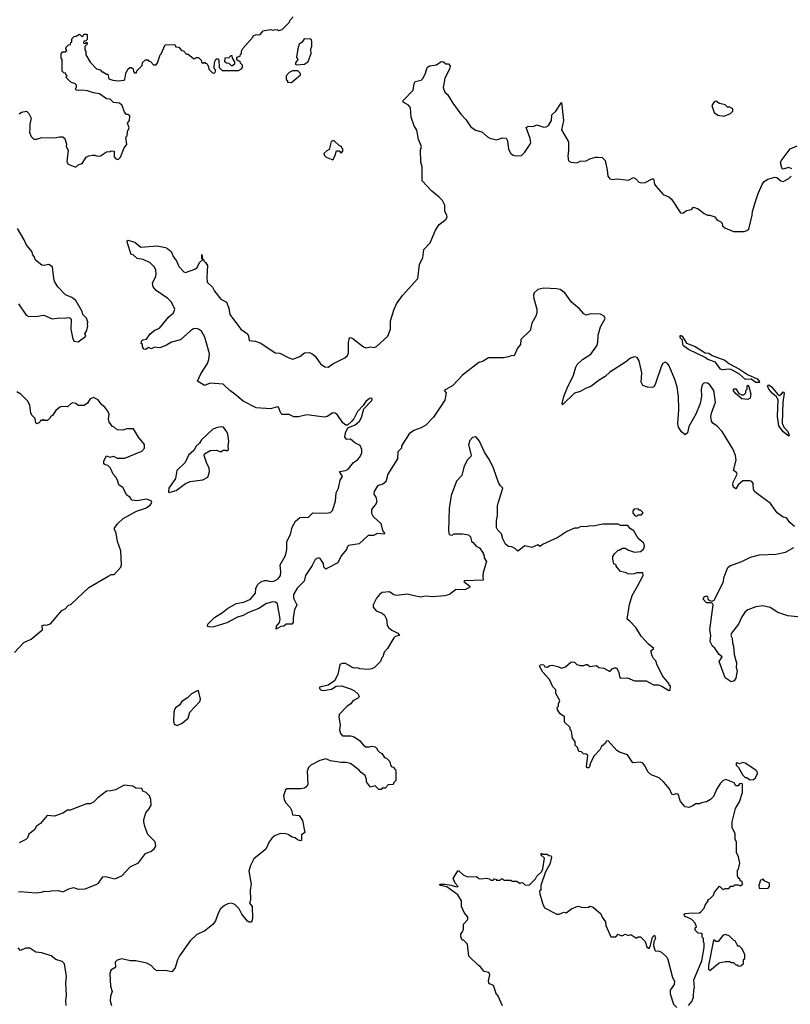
# Model space of a CAD drawing. Extents: x 2323203 to 2567568, y 883585 to 1022917.
# Tile 249 of 256: x 2525738 to 2532277, y 1005176 to 1013532. Entities that reach past the tile are written whole.
import ezdxf

# ---------------------------------------------------------------- set-up
doc = ezdxf.new("R2010")
doc.units = 0

msp = doc.modelspace()

# ---------------------------------------------------------------- linework, layer by layer
at = {"layer": '0CON10XD'}
for points in [[(2526095, 1013250), (2526101.7, 1013258.3), (2526125, 1013260), (2526138.3, 1013271.7), (2526130, 1013285), (2526131.7, 1013298.3), (2526151.7, 1013318.3), (2526168.3, 1013321.7), (2526171.7, 1013338.3), (2526180, 1013345), (2526181.7, 1013368.3), (2526201.7, 1013388.3), (2526218.3, 1013391.7), (2526245, 1013410), (2526261.7, 1013391.7), (2526275, 1013390), (2526281.7, 1013408.3), (2526305, 1013410), (2526310, 1013405), (2526310, 1013365), (2526298.3, 1013351.7), (2526281.7, 1013348.3), (2526280, 1013335), (2526285, 1013330), (2526298.3, 1013331.7), (2526305, 1013340), (2526310, 1013335), (2526310, 1013325), (2526290, 1013305), (2526290, 1013275), (2526298.3, 1013261.7), (2526300, 1013235), (2526335, 1013170), (2526390, 1013115), (2526420, 1013105), (2526435, 1013090), (2526445, 1013090), (2526475, 1013070), (2526485, 1013070), (2526495, 1013030), (2526528.3, 1013018.3), (2526575, 1013013.8), (2526621.7, 1013018.3), (2526630, 1013025), (2526637.5, 1013075), (2526657, 1013113), (2526673, 1013127), (2526687, 1013127), (2526700, 1013115), (2526703, 1013093), (2526711.7, 1013081.7), (2526728.3, 1013081.7), (2526731.7, 1013098.3), (2526778.3, 1013141.7), (2526781.7, 1013168.3), (2526805, 1013190), (2526825, 1013190), (2526831.7, 1013181.7), (2526848.3, 1013178.3), (2526875, 1013150), (2526895, 1013150), (2526907.5, 1013165), (2526930, 1013235), (2526938.3, 1013241.7), (2526971.7, 1013318.3), (2527055, 1013320), (2527061.7, 1013301.7), (2527088.3, 1013298.3), (2527111.7, 1013271.7), (2527128.3, 1013268.3), (2527155, 1013240), (2527168.3, 1013238.3), (2527211.7, 1013201.7), (2527225, 1013200), (2527235, 1013210), (2527255, 1013210), (2527278.3, 1013188.3), (2527281.7, 1013171.7), (2527291.7, 1013161.7), (2527305, 1013170), (2527311.7, 1013161.7), (2527325, 1013160), (2527340, 1013135), (2527341.7, 1013111.7), (2527375, 1013080), (2527385, 1013077.5), (2527396.4, 1013083.6), (2527400, 1013095), (2527400, 1013105), (2527388.3, 1013118.3), (2527387.5, 1013135), (2527393, 1013177), (2527405, 1013200), (2527418.3, 1013198.3), (2527428.3, 1013188.3), (2527430, 1013125), (2527455, 1013100), (2527595, 1013100), (2527620, 1013115), (2527630, 1013125), (2527630, 1013145), (2527611.7, 1013161.7), (2527608.3, 1013178.3), (2527591.7, 1013181.7), (2527581.7, 1013191.7), (2527580, 1013215), (2527608.3, 1013221.7), (2527611.7, 1013238.3), (2527620, 1013245), (2527620, 1013265), (2527633, 1013287), (2527720, 1013385), (2527720, 1013395), (2527745, 1013407.5), (2527755, 1013402.5), (2527780, 1013405), (2527803.6, 1013436.4), (2527815, 1013440), (2527865, 1013447.5), (2527885, 1013442.5), (2527905, 1013450), (2527927, 1013447), (2527935, 1013440), (2527965, 1013450), (2528028.3, 1013511.7), (2528030, 1013525), (2528060, 1013555)], [(2528085, 1013147.5), (2528155, 1013154), (2528185, 1013177.5), (2528212.5, 1013245), (2528207.5, 1013285), (2528217.5, 1013305), (2528217.5, 1013345), (2528215, 1013360), (2528205, 1013367.5), (2528151.7, 1013368.3), (2528135, 1013340), (2528110, 1013325), (2528097.5, 1013285), (2528087.5, 1013215), (2528097.5, 1013195), (2528077.5, 1013165), (2528077.5, 1013155), (2528085, 1013147.5)], [(2525735, 1012733.3), (2525754.1, 1012745.9), (2525796.7, 1012756.7), (2525816.1, 1012736.1), (2525836.7, 1012695), (2525823.3, 1012645), (2525823.3, 1012615), (2525821.2, 1012575), (2525835, 1012540), (2525858.3, 1012518.3), (2525881.7, 1012518.3), (2525925, 1012533.3), (2526035, 1012528.8), (2526075, 1012538.8), (2526105, 1012536.7), (2526122.5, 1012525), (2526136.4, 1012476.4), (2526134, 1012455), (2526150, 1012425), (2526137.5, 1012325), (2526150, 1012305), (2526205, 1012282.5), (2526217, 1012283), (2526235, 1012300), (2526269.3, 1012310.7), (2526302.5, 1012365), (2526325, 1012377.5), (2526355, 1012382.5), (2526375, 1012382.5), (2526395, 1012373.3), (2526425, 1012377.5), (2526475, 1012410), (2526505, 1012412.5), (2526515, 1012420), (2526540, 1012415), (2526539.3, 1012369.3), (2526555, 1012350), (2526575, 1012346.7), (2526593.8, 1012365), (2526623.8, 1012445), (2526647, 1012473), (2526640, 1012535), (2526650, 1012545), (2526651.7, 1012581.7), (2526667.5, 1012615), (2526652.5, 1012655), (2526670, 1012675), (2526672.5, 1012715), (2526655, 1012727.5), (2526645, 1012727.5), (2526627, 1012747), (2526606.7, 1012805), (2526585, 1012823.8), (2526535, 1012830), (2526505, 1012856.7), (2526475, 1012860), (2526415, 1012903.8), (2526365, 1012911.9), (2526315, 1012929.2), (2526265, 1012933.8), (2526235, 1012930), (2526220, 1012935), (2526210, 1012945), (2526220, 1012955), (2526220, 1012975), (2526205, 1012990), (2526175, 1013000), (2526141.7, 1013031.7), (2526130, 1013045), (2526140, 1013055), (2526131.7, 1013061.7), (2526128.3, 1013078.3), (2526111.7, 1013081.7), (2526100, 1013095), (2526100, 1013195), (2526090, 1013205), (2526090, 1013245), (2526095, 1013250)], [(2527545, 1013140), (2527535, 1013140), (2527515, 1013160), (2527491.7, 1013161.7), (2527480, 1013175), (2527481.7, 1013208.3), (2527515, 1013210), (2527531.7, 1013228.3), (2527538.3, 1013228.3), (2527540, 1013205), (2527560, 1013175), (2527560, 1013155), (2527545, 1013140)], [(2531298.3, 1010478.3), (2531249.3, 1010595), (2531235, 1010615.4), (2531214.7, 1010625.3), (2531195.7, 1010615), (2531183.6, 1010595), (2531131.4, 1010435), (2531118.8, 1010415), (2531105, 1010410), (2531065, 1010413.1), (2531026.5, 1010426.5), (2531010, 1010455), (2531016.8, 1010535), (2530995, 1010636.7), (2530978, 1010665), (2530955, 1010671.9), (2530920.5, 1010659.5), (2530878.6, 1010625), (2530745, 1010541.5), (2530705, 1010502.7), (2530656, 1010474), (2530585, 1010419.4), (2530544.6, 1010405.4), (2530495, 1010375.8), (2530445, 1010361.2), (2530345, 1010262.5), (2530340, 1010275), (2530354.6, 1010335), (2530384.8, 1010405.2), (2530436.9, 1010515), (2530455.6, 1010584.4), (2530467.5, 1010605), (2530512.4, 1010647.6), (2530585, 1010693.1), (2530634.2, 1010765), (2530643.5, 1010795), (2530645.3, 1010855), (2530665.7, 1010924.3), (2530705.8, 1010995), (2530697, 1011017), (2530665, 1011034), (2530585, 1011036.9), (2530545, 1011025.7), (2530524.3, 1011034.3), (2530487, 1011077), (2530420, 1011135), (2530363.3, 1011215), (2530325, 1011241.2), (2530291.7, 1011248.3), (2530185, 1011253.3), (2530135, 1011243.3), (2530102.5, 1011215), (2530096.7, 1011195), (2530100, 1011165), (2530126.4, 1011076.4), (2530127, 1011043), (2530117.5, 1011015), (2530083, 1010957), (2530070, 1010895), (2529991.7, 1010818.3), (2529986.7, 1010776.7), (2529963.3, 1010745), (2529935, 1010680), (2529915, 1010682.5), (2529885, 1010670), (2529845, 1010663.3), (2529717, 1010663), (2529670, 1010635), (2529635, 1010623.3), (2529494.1, 1010515.9), (2529413, 1010427), (2529340, 1010385), (2529356.7, 1010365), (2529345.9, 1010304.1), (2529250.7, 1010159.3), (2529185, 1010091.1), (2529145, 1010068.9), (2529083.7, 1010046.3), (2529043.6, 1010016.4), (2528977.5, 1009915), (2528977.5, 1009895), (2528946.1, 1009863.9), (2528944.2, 1009805), (2528861.2, 1009675), (2528845, 1009610), (2528820.7, 1009589.3), (2528773.8, 1009575), (2528745, 1009527.5), (2528742.5, 1009505), (2528760.3, 1009480.3), (2528768.6, 1009445), (2528764.2, 1009425), (2528722.5, 1009375), (2528722.9, 1009342.9), (2528738.8, 1009315), (2528801.2, 1009255), (2528817.5, 1009197.5), (2528832.5, 1009175), (2528830, 1009165), (2528775, 1009172.5), (2528740, 1009155), (2528696.1, 1009153.9), (2528620, 1009085), (2528529.3, 1009070.7), (2528519.3, 1009060.7), (2528510, 1009035), (2528465, 1008982.5), (2528437, 1008923), (2528345, 1008873.3), (2528335, 1008870), (2528320, 1008885), (2528315, 1008917.5), (2528288.8, 1008958.8), (2528275, 1008965.8), (2528245, 1008952), (2528221.1, 1008898.9), (2528163.6, 1008815), (2528152.5, 1008767.5), (2528092.9, 1008707.1), (2528062.7, 1008655), (2528061.8, 1008621.8), (2528090, 1008565), (2528070.6, 1008525), (2528058.3, 1008458.3), (2528057.5, 1008415), (2528047.3, 1008402.7), (2527998.3, 1008401.7), (2527980, 1008385), (2527955, 1008382.5), (2527915, 1008360), (2527916.7, 1008385), (2527942.5, 1008415), (2527948.8, 1008445), (2527925.5, 1008575.5), (2527909.2, 1008589.2), (2527885, 1008591.5), (2527833, 1008577), (2527766.2, 1008533.8), (2527679.3, 1008500.7), (2527635, 1008474.4), (2527585, 1008461.4), (2527495, 1008414.5), (2527385, 1008380.8), (2527355, 1008376.2), (2527331.2, 1008381.2), (2527335, 1008402.5), (2527392.3, 1008457.7), (2527459.7, 1008500.3), (2527502, 1008535), (2527575, 1008576.9), (2527640.9, 1008589.1), (2527695.4, 1008614.6), (2527738, 1008665), (2527741.2, 1008705), (2527755, 1008736), (2527785, 1008760), (2527815, 1008773.8), (2527836.4, 1008773.6), (2527865, 1008763.1), (2527895, 1008765.8), (2527932.4, 1008787.6), (2527950.8, 1008815), (2527954.5, 1008845), (2527948.9, 1008905), (2527993.8, 1008986.2), (2528005.5, 1009035), (2528005.8, 1009104.2), (2528035.9, 1009164.1), (2528050, 1009225), (2528078.8, 1009275), (2528115, 1009306.2), (2528189.6, 1009310.5), (2528225, 1009346.2), (2528335, 1009342.9), (2528375, 1009350.6), (2528392.9, 1009367.1), (2528416.9, 1009445), (2528423.2, 1009516.8), (2528442.9, 1009555), (2528458.8, 1009625), (2528476.7, 1009655), (2528451.7, 1009698.3), (2528504, 1009706), (2528525, 1009716.7), (2528570, 1009775), (2528605, 1009796.7), (2528625, 1009818), (2528641.4, 1009855), (2528640.6, 1009885), (2528627.9, 1009917.9), (2528581.7, 1009941.7), (2528545, 1009972.5), (2528515, 1009970), (2528498.3, 1009988.3), (2528503.3, 1010026.7), (2528521.7, 1010068.3), (2528585, 1010094), (2528621.2, 1010125), (2528638, 1010155), (2528659.3, 1010230.7), (2528725, 1010300), (2528730, 1010315), (2528725, 1010320), (2528705, 1010317.5), (2528675, 1010292.5), (2528653.3, 1010256.7), (2528604.2, 1010205.8), (2528574.1, 1010145.9), (2528555, 1010122.5), (2528518.3, 1010091.7), (2528505, 1010090), (2528481.2, 1010111.2), (2528432.7, 1010182.7), (2528415, 1010194), (2528395, 1010195.8), (2528346.1, 1010163.9), (2528325, 1010158.5), (2528175, 1010177.3), (2528105, 1010161.1), (2528065, 1010160.8), (2528025, 1010180), (2527965, 1010181.2), (2527953.2, 1010193.2), (2527935, 1010242.5), (2527926, 1010246), (2527865, 1010230.8), (2527745, 1010239.2), (2527634.5, 1010294.5), (2527563.6, 1010353.6), (2527520.8, 1010385), (2527465, 1010440), (2527355, 1010447.5), (2527305, 1010427.5), (2527247.5, 1010465), (2527275, 1010526.2), (2527331.5, 1010615), (2527343, 1010647), (2527347.9, 1010695), (2527308.7, 1010838.7), (2527279.7, 1010889.7), (2527255, 1010906.7), (2527235, 1010911.8), (2527212.7, 1010907.3), (2527187.3, 1010892.7), (2527103.7, 1010816.3), (2527025.6, 1010794.4), (2526985, 1010770), (2526935, 1010750), (2526915, 1010746.2), (2526885, 1010753.3), (2526855, 1010740), (2526835, 1010750), (2526807, 1010733), (2526790, 1010735), (2526790, 1010745), (2526780, 1010755), (2526780, 1010775), (2526770, 1010785), (2526775, 1010810), (2526783.6, 1010816.4), (2526815, 1010820), (2526845, 1010866.7), (2526885, 1010896.2), (2526923.3, 1010915), (2527005, 1011009.2), (2527043.8, 1011045), (2527053.8, 1011075), (2527026, 1011135), (2526995.4, 1011165.4), (2526895, 1011234.3), (2526870.8, 1011265), (2526866.2, 1011295), (2526894, 1011355), (2526897.1, 1011375), (2526894.3, 1011405), (2526881.7, 1011431.7), (2526845, 1011469.2), (2526785, 1011498), (2526736.4, 1011506.4), (2526700, 1011535), (2526685, 1011540), (2526652.5, 1011635), (2526650, 1011655), (2526655, 1011660), (2526715, 1011642.5), (2526765, 1011602.5), (2526905, 1011613.8), (2526975, 1011597.5), (2526995, 1011587.1), (2527022.9, 1011565), (2527041.7, 1011521.7), (2527069.2, 1011485), (2527088.3, 1011438.3), (2527132.3, 1011392.3), (2527145, 1011386.2), (2527225, 1011413.8), (2527245, 1011430), (2527265, 1011472.5), (2527290, 1011495), (2527282.5, 1011505), (2527285, 1011540), (2527290, 1011500), (2527300, 1011495), (2527300, 1011485), (2527315, 1011472.5), (2527331.2, 1011445), (2527326.2, 1011345), (2527330, 1011305), (2527375, 1011262), (2527391.2, 1011228.8), (2527445, 1011160), (2527493.3, 1011135), (2527514, 1011085), (2527520.3, 1011030.3), (2527615.6, 1010905.6), (2527670, 1010865), (2527680, 1010845), (2527685, 1010810), (2527735, 1010804), (2527785, 1010785.6), (2527905, 1010703.8), (2527945, 1010703.1), (2528015, 1010664), (2528055, 1010652), (2528115, 1010673.8), (2528154.3, 1010705.7), (2528195, 1010708), (2528218.3, 1010698.3), (2528245, 1010676.2), (2528291.2, 1010611.2), (2528327.3, 1010587.3), (2528355, 1010582.5), (2528395, 1010612.2), (2528497.4, 1010662.6), (2528518.9, 1010681.1), (2528528.9, 1010705), (2528527, 1010793), (2528537.7, 1010832.3), (2528545, 1010836.2), (2528565, 1010827.5), (2528654, 1010755), (2528675, 1010747.8), (2528715, 1010756.7), (2528745, 1010750.6), (2528765, 1010757.1), (2528861.2, 1010845), (2528883.8, 1010905), (2528884.2, 1010975), (2528914.5, 1011075.6), (2528935, 1011120), (2528985, 1011190), (2529117.5, 1011335), (2529130, 1011455), (2529158, 1011515), (2529168.3, 1011581.7), (2529220.7, 1011639.3), (2529266.7, 1011745), (2529298.8, 1011795), (2529353.3, 1011835), (2529366.7, 1011855), (2529363.6, 1011873.6), (2529346.2, 1011905), (2529345, 1011957.5), (2529325, 1011996.2), (2529298.8, 1012025), (2529235, 1012076), (2529153, 1012163), (2529153, 1012283), (2529143, 1012323), (2529140, 1012425), (2529146.4, 1012456.4), (2529123.3, 1012515), (2529106.7, 1012595), (2529085, 1012630), (2529060, 1012705), (2529054.2, 1012785), (2529036.4, 1012806.4), (2528992.3, 1012832.3), (2528991.2, 1012845), (2529077, 1012933), (2529085, 1012990), (2529094.1, 1013005.9), (2529145, 1013020), (2529162.5, 1013035), (2529182.5, 1013077.5), (2529195, 1013127.5), (2529215, 1013140), (2529275, 1013148.8), (2529315, 1013176.7), (2529333.6, 1013173.6), (2529355, 1013157.5), (2529375.9, 1013155.9), (2529390.7, 1013140.7), (2529385, 1013112.5), (2529346.2, 1013035), (2529331.2, 1012955), (2529345, 1012917.5), (2529366.8, 1012896.8), (2529414.1, 1012824.1), (2529481.4, 1012731.4), (2529524.2, 1012685), (2529562.9, 1012625), (2529605, 1012594.4), (2529659.7, 1012579.7), (2529707.6, 1012537.6), (2529727.8, 1012527.8), (2529785, 1012513.3), (2529835, 1012528.8), (2529865, 1012526.7), (2529876.2, 1012505), (2529886.4, 1012433.6), (2529905.8, 1012395.8), (2529925, 1012381.2), (2529945, 1012376), (2529995, 1012378), (2530025, 1012406.7), (2530070.8, 1012475), (2530075, 1012490), (2530070, 1012525), (2530035, 1012617.5), (2530051.7, 1012628.3), (2530093.6, 1012626.4), (2530125, 1012638.8), (2530185, 1012620), (2530205, 1012622.9), (2530225, 1012634.3), (2530249.2, 1012675), (2530254, 1012725), (2530288.6, 1012755), (2530335, 1012830), (2530351.1, 1012675), (2530336.4, 1012596.4), (2530394.2, 1012494.2), (2530396, 1012425), (2530388, 1012375), (2530394, 1012335), (2530415, 1012321.9), (2530465, 1012315.8), (2530495, 1012330), (2530545, 1012334), (2530575, 1012351.2), (2530623.9, 1012366.1), (2530643.9, 1012366.1), (2530681.2, 1012361.2), (2530705.6, 1012335.6), (2530724.2, 1012255), (2530728.1, 1012205), (2530745, 1012180), (2530764.6, 1012174.5), (2530805, 1012180.5), (2530905, 1012171.2), (2530945, 1012192.5), (2530965, 1012182.5), (2530991.7, 1012151.7), (2531015, 1012147.5), (2531045, 1012150), (2531105, 1012181.2), (2531115, 1012180), (2531124, 1012135), (2531138.8, 1012115), (2531197.7, 1012047.7), (2531245, 1012028.8), (2531268.3, 1012008.3), (2531345, 1011893.3), (2531365, 1011890), (2531395, 1011911.2), (2531439.6, 1011920.5), (2531455, 1011940), (2531495, 1011927.5), (2531545, 1011887.5), (2531575, 1011872.5), (2531595, 1011872.5), (2531635, 1011860), (2531655, 1011830), (2531685, 1011820), (2531700, 1011805), (2531701.7, 1011781.7), (2531720, 1011765), (2531795, 1011735.7), (2531885, 1011735.6), (2531908.5, 1011741.5), (2531924.4, 1011755), (2531954.2, 1011874.2), (2531955.7, 1011905), (2531985, 1011998.8)], [(2528045, 1013000), (2528120, 1013065), (2528120, 1013075), (2528105, 1013092.5), (2528095, 1013097.5), (2528053, 1013097), (2528025, 1013082.5), (2528000, 1013055), (2528000, 1013025), (2528010, 1013015), (2528011.7, 1013001.7), (2528045, 1013000)], [(2531715, 1012712.5), (2531770, 1012735), (2531790, 1012755), (2531790, 1012775), (2531765, 1012790), (2531745, 1012790), (2531725, 1012810), (2531675, 1012820), (2531645, 1012840), (2531630, 1012835), (2531610, 1012805), (2531630, 1012745), (2531663, 1012723), (2531715, 1012712.5)], [(2528395, 1012342.5), (2528412.5, 1012375), (2528425, 1012420), (2528448.3, 1012418.3), (2528465, 1012400), (2528480, 1012415), (2528480, 1012435), (2528471.7, 1012441.7), (2528470, 1012455), (2528451.7, 1012461.7), (2528405, 1012507.5), (2528381.7, 1012498.3), (2528365, 1012430), (2528345, 1012420), (2528320, 1012395), (2528325, 1012380), (2528340, 1012365), (2528395, 1012342.5)], [(2532290.6, 1012265), (2532265, 1012278.2), (2532214.6, 1012264.5), (2532204.3, 1012275), (2532194.1, 1012315.9), (2532198.8, 1012335), (2532274.2, 1012435), (2532335, 1012460.8)], [(2531985, 1011998.8), (2532002.8, 1012057.2), (2532036.6, 1012133.4), (2532055, 1012160), (2532085, 1012178.8), (2532145, 1012196.2), (2532163.6, 1012193.6), (2532195, 1012163.3), (2532215, 1012160), (2532265, 1012183.8), (2532284, 1012205)], [(2525729.2, 1011119.2), (2525794.3, 1011025), (2525808.8, 1011015), (2525875, 1011013.1), (2525943.9, 1011023.9), (2526015, 1010994.4), (2526075, 1011002.9), (2526115, 1010998), (2526155, 1011004), (2526168.8, 1010998.8), (2526176, 1010985), (2526170.9, 1010905), (2526186.7, 1010835), (2526197.5, 1010805), (2526235, 1010796.7), (2526300, 1010845), (2526290, 1010865), (2526307, 1010893), (2526317.5, 1010935), (2526312.5, 1010945), (2526317.5, 1010965), (2526305, 1011000), (2526275, 1011030), (2526267.5, 1011055), (2526215, 1011150), (2526180, 1011175), (2526127, 1011197), (2526062.5, 1011265), (2526035, 1011310), (2526027.5, 1011335), (2526017.5, 1011435), (2525985, 1011453.3), (2525945, 1011446.7), (2525925, 1011450), (2525871.7, 1011491.7), (2525862.5, 1011522.5), (2525850, 1011535), (2525842.5, 1011565), (2525792.5, 1011625), (2525776.7, 1011665), (2525720.7, 1011760.7)], [(2532015, 1010453.5), (2531985, 1010453.8), (2531945, 1010480.8), (2531897.5, 1010477.5), (2531845, 1010523.8), (2531775, 1010564.2), (2531755, 1010567.1), (2531705, 1010560), (2531685, 1010566.7), (2531643.3, 1010625), (2531577.1, 1010647.1), (2531555, 1010666.2), (2531413.6, 1010733.6), (2531370, 1010765), (2531364.5, 1010774.4), (2531362.5, 1010812.5), (2531342.3, 1010832.3), (2531341.4, 1010848.6), (2531345, 1010853.3), (2531359.2, 1010845), (2531396.8, 1010786.8), (2531468.6, 1010758.6), (2531555, 1010706), (2531585, 1010700.8), (2531615, 1010682.9), (2531721.3, 1010641.3), (2531755, 1010614.2), (2531846.5, 1010566.5), (2531912.2, 1010522.2), (2531995, 1010485.3), (2532013.3, 1010465), (2532015, 1010453.5)], [(2532311.1, 1009231.1), (2532273.7, 1009263.6), (2532245, 1009303.1), (2532215, 1009310), (2532165, 1009345.7), (2532108.5, 1009425), (2531976.4, 1009525), (2531963.6, 1009545), (2531962, 1009595), (2531951.7, 1009611.7), (2531935, 1009618.8), (2531875, 1009619.2), (2531835.3, 1009584.7), (2531815, 1009550), (2531795.7, 1009565), (2531790.5, 1009585), (2531793.2, 1009606.8), (2531826.7, 1009675), (2531820, 1009690), (2531794.4, 1009705), (2531816.2, 1009795), (2531812.9, 1009832.9), (2531790.8, 1009885), (2531698, 1010038), (2531655, 1010082.9), (2531619.1, 1010109.1), (2531609.2, 1010125), (2531602.9, 1010165), (2531607, 1010193), (2531641.2, 1010285), (2531628, 1010385), (2531595, 1010432), (2531575, 1010447.5), (2531545, 1010449.2), (2531527.9, 1010432.1), (2531521.1, 1010395), (2531523.3, 1010335), (2531512.7, 1010275), (2531474.5, 1010185), (2531415, 1010080), (2531405.6, 1010025), (2531385, 1010010), (2531353, 1010033), (2531329.1, 1010075), (2531321.4, 1010101.5), (2531330, 1010225), (2531328.9, 1010335), (2531317.6, 1010415), (2531298.3, 1010478.3)], [(2525695, 1008162.5), (2525773.9, 1008246.1), (2525835.8, 1008274.2), (2525907.5, 1008335), (2525932.5, 1008355), (2525930, 1008390), (2525945, 1008396.7), (2525966.4, 1008393.6), (2526000, 1008405), (2526095, 1008517.5), (2526125, 1008532.5), (2526150.7, 1008559.3), (2526175, 1008572.5), (2526325, 1008712.5), (2526495, 1008812.5), (2526515, 1008822.5), (2526540, 1008825), (2526596.7, 1008885), (2526603.3, 1008905), (2526597.5, 1009025), (2526567.5, 1009105), (2526556.7, 1009175), (2526542.5, 1009205), (2526543, 1009217), (2526567, 1009253), (2526615, 1009297.5), (2526729.3, 1009360.7), (2526805, 1009386.7), (2526845, 1009412.5), (2526860, 1009435), (2526855, 1009450), (2526815, 1009462.5), (2526735, 1009447.5), (2526690, 1009455), (2526676.4, 1009476.4), (2526645, 1009500), (2526615, 1009560), (2526580, 1009585), (2526567.5, 1009625), (2526555, 1009650), (2526530, 1009675), (2526510, 1009725), (2526485, 1009750), (2526463, 1009753), (2526451.7, 1009761.7), (2526453, 1009787), (2526475, 1009830), (2526505, 1009820), (2526535, 1009827.5), (2526565, 1009810), (2526631.7, 1009811.7), (2526775, 1009870), (2526797.5, 1009895), (2526797, 1009927), (2526745, 1009990), (2526705, 1010060), (2526645, 1010060), (2526615, 1010047.5), (2526565, 1010050), (2526540, 1010075), (2526525, 1010080), (2526497.5, 1010115), (2526492.5, 1010145), (2526497.5, 1010185), (2526485, 1010210), (2526460, 1010245), (2526434.2, 1010264.2), (2526405, 1010305.8), (2526365, 1010326), (2526336.7, 1010315), (2526312.7, 1010277.3), (2526285, 1010256.7), (2526235, 1010258.8), (2526214.2, 1010274.2), (2526188.3, 1010281.7), (2526174.2, 1010275.8), (2526145, 1010246.7), (2526095, 1010250), (2526080, 1010245), (2526043.6, 1010216.4), (2526016.4, 1010173.6), (2526000, 1010165), (2526000, 1010155), (2525975, 1010130), (2525945, 1010130), (2525935, 1010140), (2525928.3, 1010131.7), (2525915, 1010130), (2525906.4, 1010113.6), (2525885, 1010102.5), (2525875, 1010110), (2525868.3, 1010148.3), (2525845, 1010172.5), (2525834.1, 1010194.1), (2525825, 1010260), (2525805, 1010297.5), (2525747.5, 1010355), (2525715, 1010372.5)], [(2531915, 1010310), (2531865, 1010313.3), (2531810.7, 1010360.7), (2531793, 1010387), (2531801.7, 1010398.3), (2531815, 1010400), (2531840, 1010360), (2531865, 1010347.5), (2531881.7, 1010348.3), (2531900, 1010365), (2531900, 1010385), (2531910, 1010395), (2531910, 1010425), (2531915, 1010430), (2531925, 1010420), (2531942.5, 1010355), (2531935, 1010320), (2531915, 1010310)], [(2532265, 1009998), (2532214.8, 1010034.8), (2532180, 1010085), (2532166.7, 1010165), (2532174.6, 1010304.6), (2532160.3, 1010330.3), (2532121.6, 1010361.6), (2532095, 1010397.1), (2532083.6, 1010425), (2532089.4, 1010430.6), (2532095, 1010432.2), (2532117.8, 1010415), (2532175, 1010347.1), (2532185, 1010342.9), (2532195, 1010347.5), (2532215, 1010372.5), (2532223.6, 1010363.6), (2532212.5, 1010285), (2532208.6, 1010108.6), (2532222.6, 1010072.6), (2532256.3, 1010036.3), (2532267.9, 1010005), (2532265, 1009998)], [(2527005, 1009520), (2527015, 1009522.5), (2527065, 1009537.5), (2527143.9, 1009596.1), (2527185, 1009613.3), (2527292.3, 1009627.7), (2527335, 1009650), (2527350, 1009695), (2527346.7, 1009725), (2527323.3, 1009775), (2527303.9, 1009833.9), (2527305, 1009847.5), (2527355, 1009876.7), (2527405, 1009878.8), (2527446.2, 1009863.8), (2527465, 1009877.5), (2527485, 1009880), (2527495, 1009872.5), (2527510, 1009885), (2527506.2, 1009915), (2527514, 1009955), (2527503.3, 1010015), (2527496.7, 1010035), (2527467.5, 1010075), (2527447, 1010077), (2527405, 1010068), (2527375, 1010053.3), (2527280, 1009965), (2527265, 1009937.5), (2527235, 1009912.5), (2527216.7, 1009875), (2527172, 1009835), (2527141.2, 1009775), (2527072, 1009705), (2527060.7, 1009639.3), (2527002.5, 1009555), (2527000, 1009525), (2527005, 1009520)], [(2529798.3, 1009428.3), (2529837.5, 1009555), (2529817.5, 1009575), (2529800, 1009605), (2529758.8, 1009725), (2529725, 1009797.5), (2529682.3, 1009862.3), (2529638.8, 1009955), (2529615, 1009987.5), (2529605, 1009992.5), (2529580, 1009985), (2529558.3, 1009961.7), (2529547.5, 1009925), (2529570, 1009835), (2529566.7, 1009825), (2529535.9, 1009794.1), (2529506.7, 1009735), (2529490, 1009665), (2529443.2, 1009616.8), (2529400, 1009495), (2529382.3, 1009382.3), (2529378, 1009195), (2529383.6, 1009163.6), (2529405, 1009157.5), (2529425, 1009167.5), (2529495, 1009167.5), (2529545, 1009160), (2529563.6, 1009143.6), (2529572.5, 1009105), (2529586.4, 1009096.4), (2529610, 1009065), (2529639.3, 1009049.3), (2529670, 1009005), (2529670, 1008995), (2529680, 1008985), (2529680, 1008965), (2529700, 1008935), (2529671.7, 1008841.7), (2529667.5, 1008805), (2529670, 1008775), (2529515, 1008770), (2529507.5, 1008765), (2529557.5, 1008725), (2529555, 1008712.5), (2529515, 1008693.3), (2529465, 1008697.5), (2529435, 1008692.5), (2529385, 1008653.3), (2529346.1, 1008643.9), (2529245, 1008633.8), (2529185, 1008640), (2529135, 1008632), (2529025, 1008658), (2528935, 1008646.2), (2528912.3, 1008652.3), (2528875, 1008676.7), (2528815, 1008670), (2528794.1, 1008655.9), (2528766.4, 1008623.6), (2528737.5, 1008565), (2528736.7, 1008545), (2528764.2, 1008514.2), (2528815, 1008496.7), (2528835, 1008477.5), (2528850, 1008445), (2528857.5, 1008395), (2528867.5, 1008375), (2528895, 1008352), (2528947.5, 1008325), (2528960, 1008305), (2528925, 1008297.5), (2528913.6, 1008286.4), (2528860, 1008195), (2528830, 1008165), (2528820, 1008125), (2528810, 1008115), (2528800, 1008085), (2528750, 1008035), (2528725, 1008022.5), (2528695, 1008017.5), (2528625, 1008022.5), (2528605, 1008032.5), (2528575, 1008030), (2528555, 1008036.7), (2528527.5, 1008055), (2528503, 1008067), (2528475, 1008067.5), (2528455, 1008060), (2528438.8, 1007975), (2528409.6, 1007920.5), (2528356.2, 1007883.8), (2528283.3, 1007866.7), (2528282.5, 1007855), (2528295, 1007843.3), (2528315, 1007840), (2528385, 1007851.2), (2528423.6, 1007876.4), (2528468.3, 1007878.3), (2528545, 1007852.5), (2528580, 1007835), (2528609.3, 1007809.3), (2528617.5, 1007785), (2528605, 1007772.5), (2528565, 1007752.5), (2528547.5, 1007725), (2528517.5, 1007705), (2528450, 1007635), (2528446.7, 1007615), (2528457.5, 1007545), (2528451.4, 1007505), (2528458.9, 1007475), (2528477.5, 1007455), (2528545, 1007455.5), (2528576.2, 1007445), (2528622.5, 1007415), (2528654.2, 1007375), (2528675, 1007360), (2528705, 1007360), (2528725, 1007367.5), (2528755, 1007360), (2528770, 1007345), (2528770, 1007335), (2528790, 1007315), (2528810, 1007305), (2528835, 1007270), (2528850, 1007265), (2528875, 1007240), (2528890, 1007195), (2528908.3, 1007188.3), (2528927, 1007167), (2528930, 1007155), (2528930, 1007075), (2528911.7, 1007058.3), (2528908.3, 1007041.7), (2528865, 1007040), (2528838.3, 1007011.7), (2528815, 1007010), (2528805, 1007000), (2528785, 1007000), (2528755, 1007030), (2528715, 1007020), (2528680, 1007065), (2528680, 1007085), (2528668.3, 1007118.3), (2528635, 1007143.3), (2528615, 1007167.1), (2528545, 1007219.5), (2528505, 1007229.5), (2528465, 1007228.6), (2528375, 1007242), (2528335, 1007258.8), (2528285, 1007246.2), (2528208.8, 1007205), (2528188.8, 1007185), (2528176.2, 1007155), (2528182, 1007045), (2528173.3, 1007025), (2528155, 1007011.2), (2528125, 1007004), (2528005, 1007003.3), (2527993.3, 1006995), (2527976.2, 1006945), (2527981.2, 1006915), (2527995, 1006887.5), (2528033.3, 1006845), (2528043.8, 1006825), (2528053.6, 1006783.6), (2528108.8, 1006778.8), (2528137.5, 1006735), (2528157.5, 1006635), (2528130, 1006615), (2528130.7, 1006569.3), (2528125, 1006563.8), (2528095, 1006571.4), (2528075, 1006588), (2528045, 1006596.2), (2528015, 1006618), (2527995, 1006622.9), (2527955, 1006625.8), (2527905, 1006608), (2527881.3, 1006588.7), (2527856.2, 1006555), (2527826.6, 1006493.4), (2527725, 1006410), (2527695.5, 1006354.4), (2527682.9, 1006305), (2527701.9, 1006195), (2527694.3, 1006145), (2527697, 1006063), (2527688.8, 1006035), (2527710.8, 1006005), (2527714, 1005905), (2527705.9, 1005874.1), (2527685, 1005873.8), (2527670.7, 1005880.7), (2527622.4, 1005942.4), (2527600.8, 1005985), (2527565, 1006022), (2527535, 1006034), (2527505, 1006028), (2527475, 1006013.8), (2527443.2, 1005986.8), (2527420.9, 1005949.1), (2527398.6, 1005885), (2527378, 1005852), (2527305, 1005797.5), (2527241.3, 1005768.7), (2527186, 1005715), (2527093, 1005587), (2527075.9, 1005554.1), (2527056.2, 1005485), (2527028.8, 1005451.2), (2526975, 1005463.3), (2526905, 1005461.2), (2526885, 1005471.2), (2526854.1, 1005504.1), (2526815.9, 1005525.9), (2526725, 1005546), (2526675, 1005545.8), (2526605, 1005562), (2526565, 1005550), (2526548.8, 1005535), (2526551.4, 1005495), (2526545.4, 1005484.6), (2526512.5, 1005465), (2526504.3, 1005435), (2526509.3, 1005329.3), (2526523.3, 1005285), (2526507.5, 1005245), (2526506.7, 1005205), (2526516.7, 1005165)], [(2531412.5, 1005165), (2531440.7, 1005199.3), (2531456.4, 1005236.4), (2531457.5, 1005305), (2531462.5, 1005315), (2531457.5, 1005385), (2531526.7, 1005545), (2531547, 1005657), (2531547, 1005693), (2531540, 1005705), (2531540, 1005735), (2531530, 1005745), (2531528.3, 1005778.3), (2531495, 1005780), (2531470, 1005805), (2531470, 1005825), (2531480, 1005835), (2531470, 1005865), (2531440, 1005895), (2531380, 1005925), (2531375, 1005940), (2531385, 1005946.7), (2531415, 1005950), (2531505, 1005952.5), (2531518.3, 1005961.7), (2531547, 1005993), (2531553, 1006017), (2531580, 1006055), (2531580, 1006065), (2531595, 1006070), (2531626.4, 1006103.6), (2531633, 1006127), (2531675, 1006180), (2531705, 1006150), (2531725, 1006160), (2531755, 1006160), (2531771.7, 1006178.3), (2531795, 1006180), (2531805, 1006190), (2531835, 1006190), (2531855, 1006182.5), (2531870, 1006195), (2531868.3, 1006218.3), (2531850, 1006225), (2531850, 1006235), (2531835, 1006250), (2531830, 1006265), (2531830, 1006315), (2531837, 1006323), (2531847.5, 1006375), (2531837, 1006427), (2531820, 1006465), (2531820, 1006555), (2531810, 1006575), (2531807.5, 1006625), (2531783.3, 1006675), (2531783.3, 1006725), (2531813, 1006837), (2531846.2, 1006895), (2531872.5, 1006975), (2531870, 1007045), (2531865, 1007050), (2531845, 1007047.5), (2531835, 1007030), (2531815, 1007030), (2531800, 1007055), (2531730, 1007085), (2531705, 1007072.5), (2531685, 1007052.5), (2531652.5, 1007005), (2531625, 1006940), (2531600, 1006915), (2531567, 1006893), (2531523.3, 1006886.7), (2531505, 1006877.5), (2531475, 1006877.5), (2531443.3, 1006856.7), (2531415, 1006847.5), (2531385, 1006852.5), (2531346.4, 1006896.4), (2531325, 1006960), (2531305, 1006962.5), (2531285, 1006953.3), (2531270.7, 1006960.7), (2531252.5, 1007005), (2531205, 1007060), (2531165, 1007097.5), (2531095, 1007122.5), (2531069.3, 1007149.3), (2531046.1, 1007196.1), (2531025, 1007222.5), (2531005, 1007230), (2530940, 1007225), (2530895, 1007292.5), (2530826.1, 1007316.1), (2530805, 1007330), (2530731.7, 1007411.7), (2530715, 1007410), (2530707.7, 1007392.3), (2530673.8, 1007365), (2530660, 1007335), (2530613.9, 1007286.1), (2530581.2, 1007225), (2530573.3, 1007195), (2530565, 1007183.3), (2530551.7, 1007181.7), (2530547.5, 1007195), (2530557.5, 1007287.5), (2530545, 1007300), (2530521.7, 1007301.7), (2530505, 1007320), (2530481.7, 1007321.7), (2530470, 1007355), (2530450, 1007375), (2530450, 1007405), (2530430, 1007435), (2530420, 1007495), (2530410, 1007505), (2530410, 1007525), (2530361.7, 1007571.7), (2530360, 1007615), (2530325, 1007640), (2530302.5, 1007675), (2530300, 1007695), (2530310, 1007705), (2530310, 1007725), (2530322.5, 1007755), (2530286.7, 1007815), (2530287.5, 1007845), (2530260.8, 1007870.8), (2530233.6, 1007933.6), (2530177.5, 1007995), (2530150, 1008045), (2530153, 1008057), (2530175, 1008060), (2530186.4, 1008056.4), (2530195, 1008040), (2530215, 1008037.5), (2530235, 1008050), (2530255, 1008053.8), (2530303.8, 1008043.8), (2530335, 1008027.5), (2530370.7, 1008039.3), (2530415, 1008080), (2530425, 1008082.5), (2530445, 1008080), (2530465, 1008060), (2530495, 1008050), (2530525, 1008050), (2530545, 1008060), (2530555, 1008060), (2530575, 1008042.5), (2530631.7, 1008051.7), (2530653, 1008033), (2530695, 1008030), (2530745, 1008000), (2530765, 1008022.5), (2530785, 1008032.5), (2530801.7, 1008031.7), (2530822, 1007995), (2530827.5, 1007955), (2530835, 1007942.5), (2530895, 1007947.5), (2530955, 1007920), (2531055, 1007922.5), (2531115, 1007887.5), (2531155, 1007887.5), (2531187, 1007877), (2531245, 1007840), (2531258.3, 1007841.7), (2531260, 1007875), (2531250, 1007885), (2531250, 1007895), (2531192.5, 1007965), (2531143, 1008063), (2531135, 1008090), (2531115, 1008110), (2531103.6, 1008133.6), (2531092.5, 1008175), (2531117.5, 1008195), (2531072.3, 1008232.3), (2531011.5, 1008301.5), (2530966, 1008375), (2530915, 1008428.8), (2530892, 1008445), (2530911.7, 1008568.3), (2530936.2, 1008645), (2530981.4, 1008725), (2531028, 1008815), (2531026.4, 1008836.4), (2530975, 1008837.5), (2530951.7, 1008828.3), (2530925, 1008827.5), (2530895, 1008830), (2530887, 1008837), (2530835, 1008850), (2530800, 1008895), (2530800, 1008905), (2530780, 1008915), (2530770, 1008955), (2530770, 1008975), (2530785, 1009000), (2530815, 1009030), (2530825, 1009030), (2530853, 1009047), (2530877, 1009047), (2530905, 1009030), (2530955, 1009012.5), (2531005, 1009017.5), (2531031.7, 1009038.3), (2531040, 1009065), (2531035, 1009090), (2530985, 1009130), (2530950, 1009195), (2530921.7, 1009211.7), (2530898.3, 1009238.3), (2530835, 1009240), (2530815, 1009250), (2530685, 1009250), (2530605, 1009232.5), (2530575, 1009237.5), (2530555, 1009230), (2530495, 1009227.5), (2530475, 1009217.5), (2530445, 1009217.5), (2530381.7, 1009188.3), (2530305, 1009137.5), (2530175, 1009077.5), (2530155, 1009060), (2530135, 1009076.7), (2530085, 1009053.8), (2530025, 1009067.5), (2529965, 1009022.5), (2529945, 1009042.5), (2529915, 1009057.5), (2529885, 1009060), (2529860.7, 1009080.7), (2529837.5, 1009125), (2529825, 1009170), (2529795, 1009200), (2529783, 1009223), (2529783, 1009283), (2529793.3, 1009325), (2529792.5, 1009405), (2529798.3, 1009428.3)], [(2530975, 1009320), (2530985, 1009330), (2531015, 1009330), (2531027, 1009347), (2531005, 1009370), (2530995, 1009370), (2530985, 1009380), (2530953, 1009377), (2530940, 1009365), (2530940, 1009345), (2530961.7, 1009321.7), (2530975, 1009320)], [(2532555, 1008442), (2532255, 1008473.3), (2532172.3, 1008502.3), (2532105, 1008543.8), (2532045, 1008558), (2531985, 1008548.6), (2531917, 1008523), (2531894.5, 1008505.5), (2531864.3, 1008465.7), (2531838.3, 1008401.7), (2531777.5, 1008325), (2531773, 1008307), (2531784.2, 1008284.2), (2531785.8, 1008245), (2531794.4, 1008215), (2531800, 1008145), (2531820, 1008075), (2531818.5, 1008035), (2531825.4, 1008005), (2531813.3, 1007945), (2531799.3, 1007920.7), (2531775, 1007912.5), (2531725, 1007947.5), (2531674.2, 1008085), (2531697.5, 1008125), (2531673.8, 1008145), (2531635, 1008198.8), (2531615.7, 1008215.7), (2531597.8, 1008255), (2531603.2, 1008305), (2531594.8, 1008355), (2531622.1, 1008565), (2531616.6, 1008576.6), (2531605, 1008582.5), (2531565, 1008582), (2531537.5, 1008615), (2531547, 1008633), (2531565, 1008642.5), (2531575, 1008637.5), (2531577.5, 1008615), (2531593, 1008603), (2531615, 1008597.5), (2531632, 1008605), (2531706.7, 1008755), (2531714.3, 1008805), (2531747.4, 1008882.6), (2531765, 1008896.7), (2531865, 1008933.9), (2531940.4, 1008969.5), (2532015, 1008991.3), (2532155, 1008996.3), (2532235, 1009011.9), (2532306.1, 1009053.9)], [(2527075, 1007543.3), (2527118, 1007562), (2527167.5, 1007605), (2527183.3, 1007655), (2527267.5, 1007745), (2527273.3, 1007765), (2527256.7, 1007836.7), (2527245, 1007836.7), (2527195, 1007811.2), (2527162.5, 1007777.5), (2527114.3, 1007745.7), (2527093.9, 1007716.1), (2527064.1, 1007695.9), (2527055, 1007682.5), (2527046.7, 1007655), (2527043.9, 1007573.9), (2527050.7, 1007550.7), (2527075, 1007543.3)], [(2531935, 1007080), (2531965, 1007082.5), (2531980, 1007095), (2531997.1, 1007132.9), (2531995, 1007152.5), (2531985, 1007163.8), (2531895, 1007223.3), (2531875, 1007228.8), (2531845, 1007217.5), (2531826.4, 1007226.4), (2531817, 1007223), (2531816.7, 1007205), (2531836.1, 1007186.1), (2531875, 1007120), (2531895, 1007100), (2531905, 1007100), (2531935, 1007080)], [(2525728.3, 1006131.7), (2525745, 1006133.3), (2525875, 1006122.5), (2525925, 1006127.5), (2525945, 1006136.7), (2525985, 1006132.5), (2526005, 1006140), (2526065, 1006142.5), (2526105, 1006130), (2526155, 1006156.2), (2526195, 1006167.5), (2526235, 1006153.3), (2526295, 1006156.7), (2526388, 1006192), (2526406.7, 1006205), (2526445, 1006256.7), (2526465, 1006260), (2526545, 1006241.2), (2526605, 1006266.7), (2526675, 1006343.3), (2526745, 1006376.7), (2526806.7, 1006455), (2526855, 1006476.2), (2526880, 1006495), (2526893, 1006517), (2526886.7, 1006555), (2526826.4, 1006616.4), (2526800, 1006685), (2526792.5, 1006725), (2526792.5, 1006745), (2526808.3, 1006801.7), (2526835, 1006832.5), (2526852.5, 1006865), (2526850, 1006915), (2526840, 1006945), (2526810, 1006975), (2526783.6, 1006983.6), (2526775, 1007007.5), (2526725, 1007010), (2526697, 1007027), (2526625, 1007036.7), (2526550, 1006995), (2526515, 1006986.7), (2526473.9, 1006986.1), (2526400.7, 1006929.3), (2526365, 1006892.5), (2526335, 1006877.5), (2526305, 1006876.7), (2526166.4, 1006823.6), (2526145, 1006823.3), (2526105, 1006797.5), (2526035, 1006773.3), (2525971.7, 1006778.3), (2525915, 1006710), (2525882.3, 1006687.7), (2525863, 1006657), (2525815, 1006620), (2525805, 1006590), (2525790, 1006575), (2525735, 1006547.5)], [(2529833.9, 1005163.9), (2529795, 1005250), (2529785, 1005260), (2529757.5, 1005335), (2529725, 1005350), (2529719.3, 1005359.3), (2529716.2, 1005375), (2529726.2, 1005425), (2529717.5, 1005445), (2529680, 1005455), (2529645, 1005497.5), (2529630, 1005505), (2529550, 1005585), (2529537, 1005687), (2529505, 1005720), (2529495, 1005720), (2529482.5, 1005745), (2529482.5, 1005775), (2529495, 1005790), (2529503.3, 1005815), (2529502.5, 1005855), (2529540, 1005895), (2529540, 1005915), (2529510, 1005955), (2529487.5, 1006005), (2529487.5, 1006055), (2529456.7, 1006105), (2529363.8, 1006173.8), (2529305, 1006184.2), (2529302.5, 1006195), (2529345.9, 1006195.9), (2529398.3, 1006188.3), (2529445, 1006173.3), (2529460, 1006175), (2529433, 1006203), (2529417.5, 1006245), (2529455, 1006310), (2529465, 1006310), (2529500, 1006275), (2529538.3, 1006258.3), (2529615, 1006260), (2529635, 1006242.5), (2529655, 1006240), (2529695, 1006247.5), (2529725, 1006240), (2529735, 1006230), (2529755, 1006230), (2529765, 1006240), (2529778.3, 1006238.3), (2529785, 1006230), (2529815, 1006230), (2529825, 1006240), (2529835, 1006240), (2529845, 1006230), (2529905, 1006230), (2529915, 1006220), (2529955, 1006220), (2529985, 1006200), (2529991.7, 1006208.3), (2530005, 1006210), (2530025, 1006190), (2530061.7, 1006188.3), (2530115, 1006240), (2530127, 1006263), (2530165, 1006300), (2530177.5, 1006325), (2530190, 1006415), (2530160, 1006445), (2530165, 1006460), (2530175, 1006450), (2530215, 1006450), (2530228.3, 1006438.3), (2530247.5, 1006437.5), (2530250, 1006425), (2530236, 1006365), (2530200.4, 1006299.5), (2530160, 1006185), (2530160, 1006145), (2530150, 1006135), (2530152.5, 1006115), (2530173.8, 1006033.8), (2530192.5, 1005995), (2530295, 1005942.5), (2530315, 1005940), (2530355, 1005957.5), (2530375, 1005952.5), (2530420, 1005985), (2530475, 1006010), (2530515, 1005997.5), (2530565, 1006000), (2530575, 1006010), (2530605, 1006000), (2530670, 1005945), (2530680, 1005915), (2530707.5, 1005875), (2530712.5, 1005845), (2530755, 1005750), (2530795, 1005750), (2530815, 1005770), (2530835, 1005760), (2530855, 1005760), (2530875, 1005770), (2530905, 1005760), (2530925, 1005767.5), (2530965, 1005740), (2530975, 1005740), (2530985, 1005750), (2531005, 1005750), (2531045, 1005710), (2531060, 1005665), (2531075, 1005650), (2531087.5, 1005665), (2531108.8, 1005745), (2531125, 1005762.5), (2531133.8, 1005735), (2531120, 1005705), (2531116.2, 1005675), (2531127.5, 1005635), (2531135, 1005627.5), (2531155, 1005630), (2531185, 1005620), (2531230, 1005575), (2531237.5, 1005555), (2531277.5, 1005405), (2531293, 1005373), (2531290, 1005345), (2531257.5, 1005295), (2531257.5, 1005265), (2531286.4, 1005176.4), (2531315, 1005150)], [(2532085, 1006160), (2532100, 1006175), (2532100, 1006205), (2532061.7, 1006221.7), (2532045, 1006240), (2532038.3, 1006231.7), (2532025, 1006230), (2532010, 1006185), (2532011.7, 1006161.7), (2532085, 1006160)], [(2531595, 1005462.5), (2531673, 1005527), (2531725, 1005540), (2531765, 1005540), (2531775, 1005530), (2531795, 1005530), (2531815, 1005510), (2531825, 1005510), (2531835, 1005500), (2531858.3, 1005501.7), (2531878.3, 1005521.7), (2531880, 1005555), (2531890, 1005565), (2531890, 1005595), (2531880, 1005625), (2531865, 1005650), (2531845, 1005670), (2531835, 1005670), (2531825, 1005680), (2531810, 1005715), (2531795, 1005720), (2531757, 1005757), (2531725, 1005767.5), (2531705, 1005760), (2531665, 1005710), (2531645, 1005710), (2531635, 1005720), (2531625, 1005720), (2531582, 1005505), (2531583.3, 1005475), (2531595, 1005462.5)], [(2526132.5, 1005165), (2526129.2, 1005205), (2526136.2, 1005255), (2526128.8, 1005355), (2526136.2, 1005415), (2526119.6, 1005519.5), (2526098.3, 1005538.3), (2526045, 1005557.5), (2526006.2, 1005586.2), (2525925, 1005613.3), (2525875, 1005620), (2525825, 1005653.3), (2525787.7, 1005652.3), (2525743.9, 1005633.9), (2525726.4, 1005656.4)]]:
    msp.add_lwpolyline(points, dxfattribs=at)

doc.saveas('drawing.dxf')
